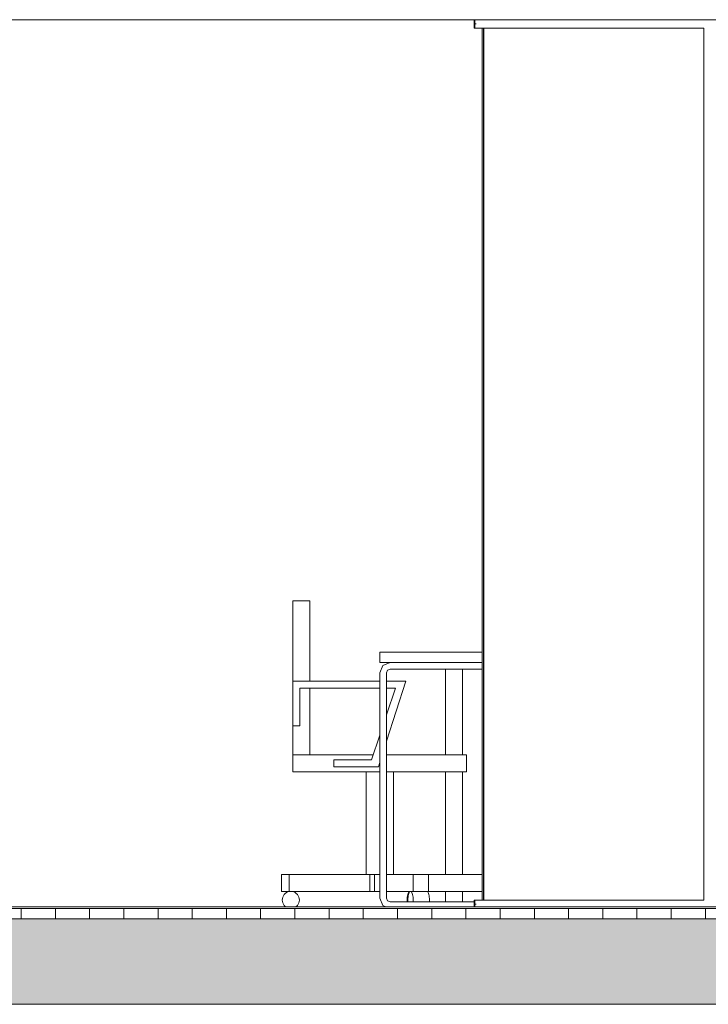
# Model space of a CAD drawing. Extents: x -138812 to 250702, y -18987 to 104055.
# Tile 161 of 193: x 104646 to 106659, y 83339 to 86219. Entities that reach past the tile are written whole.
import ezdxf

# ---------------------------------------------------------------- set-up
doc = ezdxf.new("R2010")
doc.units = 0
doc.header["$LTSCALE"] = 50
doc.linetypes.add('7 Voorgevel & doorsnede A-A$0$B0204', pattern=[1300, 1000, -100, 100, -100])
doc.layers.get('0').update_dxf_attribs({"linetype": 'CONTINUOUS'})
for name, color, linetype in [('7 Voorgevel & doorsnede A-A$0$00 Bestaande vloeren', 7, 'CONTINUOUS'), ('7 Voorgevel & doorsnede A-A$0$00 Bestaande vloeren Doorsnede-arcering', 7, 'CONTINUOUS'), ('7 Voorgevel & doorsnede A-A$0$00 Bestaande vloeren Laagscheidingslijnen', 7, 'CONTINUOUS'), ('7 Voorgevel & doorsnede A-A$0$00 Simple Ramen', 7, 'CONTINUOUS'), ('7 Voorgevel & doorsnede A-A$0$23 Vloeren', 7, 'CONTINUOUS'), ('7 Voorgevel & doorsnede A-A$0$82 Interieur', 7, 'CONTINUOUS')]:
    doc.layers.add(name, color=color, linetype=linetype)

# ---------------------------------------------------------------- blocks, each defined once
blk = doc.blocks.new('7 Voorgevel & doorsnede A-A$0$Section Elem_281_3', base_point=(108550.6, 1635.3))
at = {"layer": '7 Voorgevel & doorsnede A-A$0$00 Bestaande vloeren', "color": 2, "linetype": 'Continuous', "lineweight": 0}
blk.add_line((83699.5, 11555.3), (96512.7, 11555.3), dxfattribs=at)
blk = doc.blocks.new('7 Voorgevel & doorsnede A-A$0$Section Elem_282_3', base_point=(108550.6, 1635.3))
at = {"layer": '7 Voorgevel & doorsnede A-A$0$00 Bestaande vloeren', "color": 2, "linetype": 'Continuous', "lineweight": 0}
blk.add_line((90736.6, 14435.3), (96512.7, 14435.3), dxfattribs=at)
blk = doc.blocks.new('7 Voorgevel & doorsnede A-A$0$Section Elem_288_3', base_point=(108550.6, 1635.3))
at = {"layer": '7 Voorgevel & doorsnede A-A$0$00 Bestaande vloeren Doorsnede-arcering', "linetype": 'Continuous', "lineweight": 0}
h = blk.add_hatch(dxfattribs=at)
h.set_pattern_fill('LIJNEN_VERT_100_0003', color=9, style=0, pattern_type=2)
h.set_pattern_definition([(90, (108550.56, 1635.29), (-100, 0), [])])
h.paths.add_polyline_path([(96512.7, 11805.3), (96512.7, 11835.3), (83899.9, 11835.3), (83899.9, 11805.3)], flags=0)
h = blk.add_hatch(dxfattribs=at)
h.set_pattern_fill('11_GEWAPEND_BETON__I_H_W_73', color=9, style=0, pattern_type=2)
h.set_pattern_definition([(0, (108550.56, 1635.29), (0, 70), [0, -70])])
h.paths.add_polyline_path([(96512.7, 11555.3), (96512.7, 11805.3), (83899.9, 11805.3), (83899.9, 11555.3)], flags=0)
at = {"layer": '7 Voorgevel & doorsnede A-A$0$00 Bestaande vloeren', "color": 2, "linetype": 'Continuous', "lineweight": 0}
blk.add_line((83899.9, 11835.3), (96512.7, 11835.3), dxfattribs=at)
at = {"layer": '7 Voorgevel & doorsnede A-A$0$00 Bestaande vloeren', "color": 1, "linetype": 'Continuous', "lineweight": 0}
blk.add_line((83899.9, 11555.3), (96512.7, 11555.3), dxfattribs=at)
at = {"layer": '7 Voorgevel & doorsnede A-A$0$00 Bestaande vloeren Laagscheidingslijnen', "color": 3, "linetype": 'Continuous', "lineweight": 0}
blk.add_line((83899.9, 11805.3), (96512.7, 11805.3), dxfattribs=at)
blk.add_line((83899.9, 11805.3), (96512.7, 11805.3), dxfattribs=at)
blk = doc.blocks.new('7 Voorgevel & doorsnede A-A$0$Section Elem_583_3', base_point=(108550.6, 1635.3))
at = {"layer": '7 Voorgevel & doorsnede A-A$0$82 Interieur', "color": 252, "linetype": 'Continuous', "lineweight": 0}
for p, q in [((92158.8, 12525.3), (92158.8, 12535.3)), ((92208.8, 12525.3), (92208.8, 12535.3)), ((92158.8, 12285.3), (92158.8, 12525.3)), ((92208.8, 12285.3), (92208.8, 12525.3)), ((92158.8, 11935.3), (92158.8, 12235.3)), ((92208.8, 11935.3), (92208.8, 12235.3)), ((92158.8, 11865.3), (92158.8, 11885.3)), ((92208.8, 11865.3), (92208.8, 11885.3)), ((92158.8, 11855.3), (92158.8, 11865.3)), ((92208.8, 11855.3), (92208.8, 11865.3))]:
    blk.add_line(p, q, dxfattribs=at)
blk = doc.blocks.new('7 Voorgevel & doorsnede A-A$0$Section Elem_716_3', base_point=(108550.6, 1635.3))
at = {"layer": '7 Voorgevel & doorsnede A-A$0$00 Simple Ramen', "color": 252, "linetype": 'Continuous', "lineweight": 0}
for p, q in [((92242.5, 14435.3), (92242.5, 14422.8)), ((92242.8, 14422.8), (92242.5, 14422.8)), ((92242.5, 14422.8), (92242.5, 14410.3)), ((92245.2, 14410.3), (92242.5, 14410.3)), ((92914.5, 14410.3), (92248.1, 14410.3)), ((92266, 14410.3), (92266, 11860.3)), ((92914.5, 11860.3), (92914.5, 14410.3)), ((92242.5, 11860.3), (92245.2, 11860.3)), ((92242.5, 11860.3), (92242.5, 11847.8)), ((92242.8, 11847.8), (92242.5, 11847.8)), ((92242.5, 11847.8), (92242.5, 11840.3)), ((92248.1, 11860.3), (92914.5, 11860.3))]:
    blk.add_line(p, q, dxfattribs=at)
blk = doc.blocks.new('7 Voorgevel & doorsnede A-A$0$Section Elem_717_3', base_point=(108550.6, 1635.3))
at = {"layer": '7 Voorgevel & doorsnede A-A$0$00 Simple Ramen', "color": 252, "linetype": 'Continuous', "lineweight": 0}
for p, q in [((92245.2, 14435.3), (92245.2, 14422.8)), ((92248.8, 14422.8), (92245.2, 14422.8)), ((92245.2, 14422.8), (92245.2, 14410.3)), ((92245.2, 14410.3), (92248.1, 14410.3)), ((92270.3, 14410.3), (92270.3, 11860.3)), ((92271.3, 11860.3), (92271.3, 14410.3)), ((92248.1, 11860.3), (92245.2, 11860.3)), ((92245.2, 11860.3), (92245.2, 11847.8)), ((92245.2, 11847.8), (92248.8, 11847.8)), ((92245.2, 11847.8), (92245.2, 11840.3))]:
    blk.add_line(p, q, dxfattribs=at)
blk = doc.blocks.new('7 Voorgevel & doorsnede A-A$0$Section Elem_746_3', base_point=(108550.6, 1635.3))
at = {"layer": '7 Voorgevel & doorsnede A-A$0$82 Interieur', "color": 252, "linetype": 'Continuous', "lineweight": 0}
for p, q in [((91712.8, 12735.3), (91712.8, 12500.3)), ((91712.8, 12735.3), (91762.8, 12735.3)), ((91762.8, 12735.3), (91762.8, 12500.3)), ((91966.8, 12500.3), (91712.8, 12500.3)), ((91712.8, 12500.3), (91712.8, 12370.3)), ((91986.8, 12325.3), (92042.8, 12500.3)), ((92042.8, 12500.3), (91986.8, 12500.3)), ((91732.8, 12370.3), (91732.8, 12480.3)), ((91732.8, 12480.3), (91966.8, 12480.3)), ((91762.8, 12480.3), (91762.8, 12285.3)), ((91986.8, 12480.3), (92012.8, 12480.3)), ((92012.8, 12480.3), (91986.8, 12402.3)), ((91712.8, 12370.3), (91712.8, 12285.3)), ((91712.8, 12370.3), (91732.8, 12370.3)), ((91966.8, 12342.3), (91942.8, 12270.3)), ((91712.8, 12285.3), (91947.8, 12285.3)), ((91712.8, 12235.3), (91712.8, 12285.3)), ((91942.8, 12270.3), (91832.8, 12270.3)), ((91832.8, 12270.3), (91832.8, 12250.3)), ((91986.8, 12285.3), (92220.8, 12285.3)), ((92220.8, 12235.3), (92220.8, 12285.3)), ((91832.8, 12250.3), (91962.8, 12250.3)), ((91962.8, 12250.3), (91966.8, 12262.8)), ((91712.8, 12235.3), (91966.8, 12235.3)), ((91926.8, 11935.3), (91926.8, 12235.3)), ((91986.8, 12235.3), (92220.8, 12235.3)), ((92006.8, 11935.3), (92006.8, 12235.3)), ((91679.3, 11935.3), (91701.8, 11935.3)), ((91679.3, 11885.3), (91679.3, 11935.3)), ((91701.8, 11935.3), (91937.8, 11935.3)), ((91701.8, 11885.3), (91701.8, 11935.3)), ((91937.8, 11935.3), (91951.8, 11935.3)), ((91937.8, 11885.3), (91937.8, 11935.3)), ((91951.8, 11935.3), (91966.8, 11935.3)), ((91951.8, 11885.3), (91951.8, 11935.3)), ((91986.8, 11935.3), (92064.3, 11935.3)), ((92064.3, 11935.3), (92109.3, 11935.3)), ((92064.3, 11885.3), (92064.3, 11935.3)), ((92109.3, 11935.3), (92266, 11935.3)), ((92109.3, 11885.3), (92109.3, 11935.3)), ((91679.3, 11885.3), (91701.8, 11885.3)), ((91682.2, 11864.6), (91683.4, 11868.8)), ((91683.4, 11868.8), (91685.2, 11872.8)), ((91685.2, 11872.8), (91687.7, 11876.4)), ((91687.7, 11876.4), (91690.8, 11879.4)), ((91690.8, 11879.4), (91694.3, 11881.9)), ((91694.3, 11881.9), (91698.3, 11883.8)), ((91698.3, 11883.8), (91702.5, 11884.9)), ((91701.8, 11885.3), (91937.8, 11885.3)), ((91702.5, 11884.9), (91706.8, 11885.3)), ((91706.8, 11885.3), (91711.2, 11884.9)), ((91711.2, 11884.9), (91715.4, 11883.8)), ((91715.4, 11883.8), (91719.3, 11881.9)), ((91719.3, 11881.9), (91722.9, 11879.4)), ((91722.9, 11879.4), (91726, 11876.4)), ((91726, 11876.4), (91728.5, 11872.8)), ((91728.5, 11872.8), (91730.3, 11868.8)), ((91730.3, 11868.8), (91731.5, 11864.6)), ((91937.8, 11885.3), (91951.8, 11885.3)), ((91951.8, 11885.3), (91966.8, 11885.3)), ((91986.8, 11885.3), (92064.3, 11885.3)), ((92047.1, 11868.8), (92046.7, 11864.6)), ((92047.7, 11872.8), (92047.1, 11868.8)), ((92048.4, 11876.4), (92047.7, 11872.8)), ((92049.4, 11879.4), (92048.4, 11876.4)), ((92049.2, 11864.6), (92049.6, 11868.8)), ((92050.5, 11881.9), (92049.4, 11879.4)), ((92049.6, 11868.8), (92050.2, 11872.8)), ((92050.2, 11872.8), (92050.9, 11876.4)), ((92051.7, 11883.8), (92050.5, 11881.9)), ((92050.9, 11876.4), (92051.9, 11879.4)), ((92053, 11884.9), (92051.7, 11883.8)), ((92051.9, 11879.4), (92053, 11881.9)), ((92054.3, 11885.3), (92053, 11884.9)), ((92053, 11881.9), (92054.2, 11883.8)), ((92054.2, 11883.8), (92055.5, 11884.9)), ((92055.5, 11884.9), (92056.8, 11885.3)), ((92056.8, 11885.3), (92058.2, 11884.9)), ((92058.2, 11884.9), (92059.5, 11883.8)), ((92059.5, 11883.8), (92060.7, 11881.9)), ((92060.7, 11881.9), (92061.8, 11879.4)), ((92061.8, 11879.4), (92062.8, 11876.4)), ((92062.8, 11876.4), (92063.5, 11872.8)), ((92063.5, 11872.8), (92064.1, 11868.8)), ((92064.1, 11868.8), (92064.5, 11864.6)), ((92064.3, 11885.3), (92109.3, 11885.3)), ((92104.4, 11885.3), (92105.7, 11884.9)), ((92105.7, 11884.9), (92107, 11883.8)), ((92107, 11883.8), (92108.3, 11881.9)), ((92108.3, 11881.9), (92109.4, 11879.4)), ((92109.3, 11885.3), (92266, 11885.3)), ((92109.4, 11879.4), (92110.3, 11876.4)), ((92110.3, 11876.4), (92111.1, 11872.8)), ((92111.1, 11872.8), (92111.7, 11868.8)), ((92111.7, 11868.8), (92112, 11864.6)), ((91681.8, 11860.3), (91682.2, 11864.6)), ((91682.2, 11856), (91681.8, 11860.3)), ((91683.4, 11851.7), (91682.2, 11856)), ((91685.2, 11847.8), (91683.4, 11851.7)), ((91687.7, 11844.2), (91685.2, 11847.8)), ((91690.8, 11841.1), (91687.7, 11844.2)), ((91692, 11840.3), (91690.8, 11841.1)), ((91722.9, 11841.1), (91721.7, 11840.3)), ((91726, 11844.2), (91722.9, 11841.1)), ((91728.5, 11847.8), (91726, 11844.2)), ((91730.3, 11851.7), (91728.5, 11847.8)), ((91731.5, 11856), (91730.3, 11851.7)), ((91731.5, 11864.6), (91731.8, 11860.3)), ((91731.8, 11860.3), (91731.5, 11856)), ((92046.7, 11864.6), (92046.6, 11860.3)), ((92046.6, 11860.3), (92046.7, 11856)), ((92046.7, 11856), (92046.8, 11855.3)), ((92049.1, 11860.3), (92049.2, 11864.6)), ((92049.2, 11856), (92049.1, 11860.3)), ((92049.3, 11855.3), (92049.2, 11856)), ((92064.5, 11856), (92064.4, 11855.3)), ((92064.5, 11864.6), (92064.6, 11860.3)), ((92064.6, 11860.3), (92064.5, 11856)), ((92112, 11864.6), (92112.1, 11860.3)), ((92112.1, 11860.3), (92112, 11856)), ((92112, 11856), (92112, 11855.3))]:
    blk.add_line(p, q, dxfattribs=at)
blk = doc.blocks.new('7 Voorgevel & doorsnede A-A$0$Section Elem_747_3', base_point=(108550.6, 1635.3))
at = {"layer": '7 Voorgevel & doorsnede A-A$0$82 Interieur', "color": 252, "linetype": 'Continuous', "lineweight": 0}
for p, q in [((91966.8, 12585.3), (92266, 12585.3)), ((91966.8, 12555.3), (91966.8, 12585.3)), ((91966.8, 12555.3), (91996.8, 12555.3)), ((91966.8, 12525.3), (91975.6, 12546.5)), ((91975.6, 12546.5), (91996.8, 12555.3)), ((91989.8, 12532.4), (91986.8, 12525.3)), ((91996.8, 12535.3), (91989.8, 12532.4)), ((91996.8, 12555.3), (92266, 12555.3)), ((92266, 12535.3), (91996.8, 12535.3)), ((91966.8, 11865.3), (91966.8, 12525.3)), ((91986.8, 12525.3), (91986.8, 11865.3)), ((91975.6, 11844.1), (91966.8, 11865.3)), ((91984.8, 11840.3), (91975.6, 11844.1)), ((91986.8, 11865.3), (91989.8, 11858.2)), ((91989.8, 11858.2), (91996.8, 11855.3)), ((91996.8, 11855.3), (92242.5, 11855.3))]:
    blk.add_line(p, q, dxfattribs=at)
blk = doc.blocks.new('7 Voorgevel & doorsnede A-A$0$Section Elem_760_3', base_point=(108550.6, 1635.3))
at = {"layer": '7 Voorgevel & doorsnede A-A$0$23 Vloeren', "color": 252, "linetype": 'Continuous', "lineweight": 0}
for p, q in [((90860.8, 11840.3), (90911.9, 11840.3)), ((90911.9, 11840.3), (90991.2, 11840.3)), ((90991.2, 11840.3), (91079.2, 11840.3)), ((91079.2, 11840.3), (91175.3, 11840.3)), ((91175.3, 11840.3), (91279.2, 11840.3)), ((91279.2, 11840.3), (91390.6, 11840.3)), ((91390.6, 11840.3), (91508.8, 11840.3)), ((91508.8, 11840.3), (91633.6, 11840.3)), ((91633.6, 11840.3), (91764.3, 11840.3)), ((91764.3, 11840.3), (91900.5, 11840.3)), ((91900.5, 11840.3), (92041.6, 11840.3)), ((92041.6, 11840.3), (92187, 11840.3)), ((92187, 11840.3), (92336.1, 11840.3)), ((92336.1, 11840.3), (92488.4, 11840.3)), ((92488.4, 11840.3), (92643.3, 11840.3)), ((92643.3, 11840.3), (92800, 11840.3)), ((92800, 11840.3), (92958, 11840.3)), ((92958, 11840.3), (93116.6, 11840.3)), ((93116.6, 11840.3), (93196, 11840.3)), ((93196, 11840.3), (93329.8, 11840.3)), ((93359.6, 11840.3), (93511.8, 11840.3)), ((93511.8, 11840.3), (93622.6, 11840.3)), ((94754.7, 11840.3), (94784.4, 11840.3)), ((94784.4, 11840.3), (94830.6, 11840.3)), ((94874.3, 11840.3), (94879.7, 11840.3)), ((94929.7, 11840.3), (94969.7, 11840.3)), ((95019.7, 11840.3), (95088.5, 11840.3))]:
    blk.add_line(p, q, dxfattribs=at)
blk = doc.blocks.new('7 Voorgevel & doorsnede A-A$0$A DOORSNEDE A-A_STORY_MARKER', base_point=(108550.6, 1635.3))
at = {"color": 9, "linetype": '7 Voorgevel & doorsnede A-A$0$B0204', "lineweight": 0}
blk.add_line((68885.1, 11835.3), (99506.2, 11835.3), dxfattribs=at)

msp = doc.modelspace()

# ---------------------------------------------------------------- block references
at = {"linetype": 'Continuous', "lineweight": 0}
msp.add_blockref('7 Voorgevel & doorsnede A-A$0$A DOORSNEDE A-A_STORY_MARKER', (122282.53701, 73419.01573), dxfattribs=at)
at = {"layer": '7 Voorgevel & doorsnede A-A$0$00 Bestaande vloeren', "color": 9, "lineweight": 0}
for name in ['7 Voorgevel & doorsnede A-A$0$Section Elem_282_3', '7 Voorgevel & doorsnede A-A$0$Section Elem_288_3', '7 Voorgevel & doorsnede A-A$0$Section Elem_281_3']:
    msp.add_blockref(name, (122282.53701, 73419.01573), dxfattribs=at)
at = {"layer": '7 Voorgevel & doorsnede A-A$0$00 Simple Ramen', "color": 9, "lineweight": 0}
for name in ['7 Voorgevel & doorsnede A-A$0$Section Elem_716_3', '7 Voorgevel & doorsnede A-A$0$Section Elem_717_3']:
    msp.add_blockref(name, (122282.53701, 73419.01573), dxfattribs=at)
at = {"layer": '7 Voorgevel & doorsnede A-A$0$23 Vloeren', "color": 9, "lineweight": 0}
msp.add_blockref('7 Voorgevel & doorsnede A-A$0$Section Elem_760_3', (122282.53701, 73419.01573), dxfattribs=at)
at = {"layer": '7 Voorgevel & doorsnede A-A$0$82 Interieur', "color": 9, "lineweight": 0}
for name in ['7 Voorgevel & doorsnede A-A$0$Section Elem_746_3', '7 Voorgevel & doorsnede A-A$0$Section Elem_747_3', '7 Voorgevel & doorsnede A-A$0$Section Elem_583_3']:
    msp.add_blockref(name, (122282.53701, 73419.01573), dxfattribs=at)

doc.saveas('drawing.dxf')
